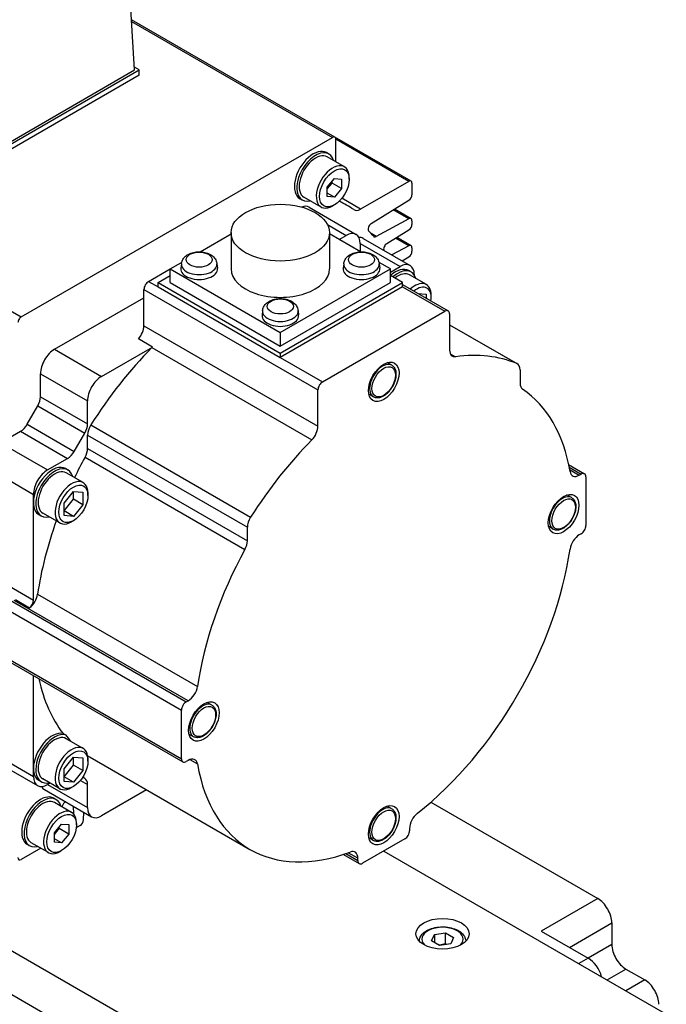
# Model space of a CAD drawing. Extents: x 25458 to 27143, y -3107 to -1919.
# Tile 12 of 19: x 26651 to 26699, y -2147 to -2073. Entities that reach past the tile are written whole.
import ezdxf

# ---------------------------------------------------------------- set-up
doc = ezdxf.new("R2010")
doc.units = 0
doc.header["$LTSCALE"] = 25.4
doc.layers.get('0').update_dxf_attribs({"linetype": 'CONTINUOUS'})

msp = doc.modelspace()

# ---------------------------------------------------------------- linework, layer by layer
for p, q in [((26659.2663978, -2076.4242108), (26658.462592, -2063.1347699)), ((26597.1819301, -2064.0953967), (26650.7452688, -2095.0202047)), ((26674.3254435, -2081.4893864), (26659.0389464, -2072.6637232)), ((26659.0463209, -2072.7856463), (26674.1514873, -2081.5066181)), ((26642.6493884, -2086.2221698), (26659.6199512, -2076.4242108)), ((26642.6493884, -2086.0180457), (26659.2663978, -2076.4242108)), ((26659.6199512, -2076.8324591), (26642.6493884, -2086.6304181)), ((26659.6199512, -2076.4242108), (26659.2536047, -2076.2127006)), ((26659.6199512, -2076.8324591), (26659.6199512, -2076.4242108)), ((26650.7452688, -2095.0202047), (26674.1514873, -2081.5066181)), ((26680.0539925, -2084.7967657), (26674.3254435, -2081.4893865)), ((26674.3974986, -2083.3435541), (26674.3974986, -2081.6486528)), ((26679.8800363, -2084.8139974), (26674.3974986, -2081.6486528)), ((26673.8782033, -2082.7550638), (26673.7014266, -2082.6530017)), ((26675.0436732, -2083.7166232), (26673.7532033, -2082.9715701)), ((26673.7620868, -2085.256244), (26674.2924169, -2084.5965044)), ((26673.7620868, -2085.3825564), (26674.1156402, -2084.94273)), ((26674.1156402, -2084.94273), (26674.1156402, -2084.8164176)), ((26674.822747, -2085.3509783), (26674.1156402, -2084.94273)), ((26674.2924169, -2084.5965044), (26674.822747, -2084.6438715)), ((26674.822747, -2084.6438715), (26674.822747, -2085.3509783)), ((26675.4061101, -2084.6606201), (26675.4061101, -2084.5177332)), ((26679.8800363, -2084.8139974), (26676.261944, -2086.902904)), ((26680.1260476, -2084.9560321), (26680.1260476, -2085.8179871)), ((26673.7620868, -2085.9633508), (26673.7620868, -2085.256244)), ((26674.2924169, -2086.0107179), (26673.7620868, -2085.7045317)), ((26674.822747, -2085.3509783), (26674.2924169, -2086.0107179)), ((26671.8782033, -2086.2191654), (26671.7014266, -2086.1171033)), ((26673.2936732, -2086.7477122), (26672.0032033, -2086.002659)), ((26674.2924169, -2086.0107179), (26673.7620868, -2085.9633508)), ((26675.196887, -2086.5947607), (26674.6730954, -2086.2923496)), ((26676.261944, -2086.902904), (26674.8539297, -2086.0899865)), ((26677.0617063, -2087.9850714), (26679.8886219, -2086.2389612)), ((26672.3907665, -2086.760249), (26675.9263004, -2088.8014905)), ((26674.2924169, -2086.5895933), (26674.1686732, -2086.6610367)), ((26679.8886219, -2087.6401606), (26678.7160932, -2086.9632009)), ((26680.0539925, -2087.6277128), (26678.8064048, -2086.9074178)), ((26673.7751499, -2088.0668291), (26675.1763004, -2088.8757837)), ((26679.8886219, -2087.6401606), (26677.4280348, -2088.961563)), ((26680.1260476, -2087.7869792), (26680.1260476, -2088.0499608)), ((26664.1945435, -2090.1130003), (26666.5265529, -2088.7666141)), ((26666.5265529, -2088.6716595), (26666.5265529, -2091.4069231)), ((26673.9265529, -2088.6716595), (26673.9265529, -2091.4069231)), ((26676.2585623, -2090.1130003), (26673.9265529, -2088.7666141)), ((26677.4280348, -2088.961563), (26677.0570959, -2088.7474013)), ((26678.2336747, -2089.4931516), (26679.8886219, -2088.4709349)), ((26674.6459703, -2089.1819699), (26675.1763004, -2088.8757837)), ((26676.2369606, -2089.4881561), (26679.2421644, -2091.2232114)), ((26676.2369606, -2089.4881561), (26676.2369606, -2090.1005286)), ((26676.4566305, -2089.1076767), (26679.9921644, -2091.1489181)), ((26679.8886219, -2089.6692277), (26678.8858862, -2089.090298)), ((26680.0539925, -2089.6567799), (26678.9761979, -2089.0345149)), ((26679.8886219, -2089.6692277), (26678.6144485, -2090.3534935)), ((26680.1260476, -2089.8160463), (26680.1260476, -2090.0790279)), ((26661.9534036, -2091.4069231), (26662.8057975, -2090.9147933)), ((26662.7888464, -2091.0132479), (26662.7518551, -2091.3578121)), ((26665.4595964, -2091.0132479), (26665.4965877, -2091.3578121)), ((26674.9935095, -2091.0132479), (26674.9565181, -2091.3578121)), ((26678.4997023, -2091.4069231), (26677.6473084, -2090.9147933)), ((26677.6642594, -2091.0132479), (26677.7012508, -2091.3578121)), ((26679.3956309, -2090.8045094), (26679.8886219, -2090.500002)), ((26660.327058, -2092.3458942), (26661.9534036, -2091.4069231)), ((26661.9534036, -2091.4069231), (26670.2265529, -2096.1834281)), ((26661.9534036, -2092.4275438), (26661.9534036, -2091.4069231)), ((26670.2265529, -2096.1834281), (26678.4997023, -2091.4069231)), ((26678.4997023, -2091.6518721), (26679.2421644, -2091.2232114)), ((26678.4997023, -2092.4275438), (26678.4997023, -2091.4069231)), ((26680.0653877, -2091.6344641), (26679.888611, -2091.532402)), ((26660.327058, -2092.3458942), (26661.0341648, -2092.7541425)), ((26661.0341648, -2092.4275438), (26661.9534036, -2091.896821)), ((26661.0341648, -2092.7541425), (26661.0341648, -2092.4275438)), ((26661.0341648, -2092.4275438), (26670.2265529, -2097.7347716)), ((26661.9534036, -2092.4275438), (26670.2265529, -2097.2040488)), ((26670.2265529, -2097.7347716), (26679.4189411, -2092.4275438)), ((26670.2265529, -2097.2040488), (26678.4997023, -2092.4275438)), ((26679.4189411, -2092.4275438), (26678.4997023, -2091.896821)), ((26679.4189411, -2092.7541425), (26679.4189411, -2092.4275438)), ((26681.2131799, -2092.5858174), (26679.9403877, -2091.8509704)), ((26680.3028245, -2091.8355838), (26680.3028245, -2091.861511)), ((26659.9735046, -2092.9582666), (26673.05498, -2100.51086)), ((26659.9735046, -2095.6825674), (26659.9735046, -2092.9582666)), ((26661.0341648, -2092.7541425), (26670.2265529, -2098.0613702)), ((26679.4189411, -2092.7541425), (26670.2265529, -2098.0613702)), ((26679.4189411, -2092.5850405), (26682.8509216, -2094.5664953)), ((26679.4189411, -2092.7541425), (26682.6009216, -2094.5912598)), ((26680.5672786, -2093.2480335), (26681.186708, -2093.3033587)), ((26653.2559902, -2097.4489978), (26659.9735046, -2093.570639)), ((26681.186708, -2093.3033587), (26681.186708, -2093.6056612)), ((26681.5756168, -2093.5502266), (26681.5756168, -2093.3869273)), ((26668.8911779, -2094.5364307), (26668.8541866, -2094.8809948)), ((26671.5619279, -2094.5364307), (26671.5989192, -2094.8809948)), ((26673.4085334, -2099.8984875), (26682.6009216, -2094.5912598)), ((26682.954475, -2094.7953839), (26682.954475, -2097.5196847)), ((26659.9735046, -2095.6825674), (26673.05498, -2103.2351608)), ((26670.2265529, -2096.1834281), (26670.2265529, -2097.2040488)), ((26682.954475, -2095.6060174), (26688.0506691, -2098.5483065)), ((26682.954475, -2095.6089939), (26688.0135026, -2098.5298249)), ((26660.6148529, -2097.2828393), (26659.5541928, -2096.6704669)), ((26653.2559902, -2097.4489978), (26656.7915241, -2099.4902392)), ((26656.7915241, -2099.4902392), (26660.6148529, -2097.2828393)), ((26660.5770847, -2097.3225861), (26672.5979, -2104.262807)), ((26670.2265529, -2097.7347716), (26670.2265529, -2098.0613702)), ((26670.2265529, -2098.0613702), (26673.4085334, -2099.8984875)), ((26683.000154, -2097.7820178), (26683.411555, -2098.0195403)), ((26678.6038392, -2098.6566716), (26678.2592148, -2098.4577026)), ((26688.2577758, -2099.0060836), (26688.2577758, -2100.018313)), ((26652.19533, -2101.0218125), (26652.19533, -2099.2861151)), ((26652.19533, -2099.2861151), (26655.7308639, -2101.3273566)), ((26673.05498, -2103.2351608), (26673.05498, -2100.51086)), ((26652.19533, -2101.0218125), (26655.7308639, -2103.0630539)), ((26655.7308639, -2103.0630539), (26655.7308639, -2101.3273566)), ((26677.2288392, -2101.0382414), (26676.8842148, -2100.8392725)), ((26651.1932842, -2103.0956107), (26651.9882232, -2101.7187359)), ((26651.9882232, -2101.7187359), (26655.5237571, -2103.7599773)), ((26649.1901262, -2104.4912808), (26650.6932842, -2103.6234321)), ((26650.6932842, -2103.6234321), (26654.2288181, -2105.6646736)), ((26651.1932842, -2103.0956107), (26654.7288181, -2105.1368521)), ((26655.9751372, -2103.1467419), (26667.9959524, -2110.0869629)), ((26654.7288181, -2105.1368521), (26655.5237571, -2103.7599773)), ((26655.7308639, -2103.9050631), (26667.7516792, -2110.845284)), ((26655.7308639, -2104.9172925), (26655.7308639, -2103.9050631)), ((26649.1901262, -2104.4912808), (26652.7256601, -2106.5325223)), ((26655.7308639, -2104.9172925), (26667.7516792, -2111.8575134)), ((26652.7256601, -2106.5325223), (26654.2288181, -2105.6646736)), ((26655.5425812, -2105.5807606), (26667.5633965, -2112.5209815)), ((26718.1330373, -2182.058456), (26587.3182828, -2106.5325223)), ((26654.2559902, -2106.5355267), (26654.0792135, -2106.4334646)), ((26691.9072499, -2106.1230174), (26693.1039699, -2106.8139441)), ((26691.9465366, -2106.3148016), (26692.8539699, -2106.8387085)), ((26691.9832038, -2106.5078476), (26692.7051208, -2106.9246466)), ((26649.1361455, -2106.9096048), (26651.6649999, -2108.3696396)), ((26655.4037824, -2107.48688), (26654.1309902, -2106.752033)), ((26692.7051208, -2106.9246466), (26692.8539699, -2106.8387085)), ((26693.2075233, -2107.0428326), (26693.2075233, -2110.7170672)), ((26651.6649999, -2108.982012), (26651.6649999, -2108.3696396)), ((26653.9630969, -2109.0209178), (26654.6702037, -2108.141265)), ((26653.9630969, -2109.6186348), (26654.6702037, -2108.738982)), ((26654.6702037, -2108.738982), (26654.6702037, -2108.141265)), ((26654.6702037, -2108.141265), (26655.3773105, -2108.2044213)), ((26655.3773105, -2109.1472303), (26654.6702037, -2108.738982)), ((26655.3773105, -2108.2044213), (26655.3773105, -2109.1472303)), ((26655.7662192, -2108.4512892), (26655.7662192, -2108.2879899)), ((26692.1272564, -2108.6077236), (26691.782632, -2108.4087547)), ((26651.6649999, -2116.3304812), (26651.6649999, -2108.982012)), ((26653.9630969, -2109.9637269), (26653.9630969, -2109.0209178)), ((26655.3773105, -2109.1472303), (26654.6702037, -2110.0268831)), ((26587.3182828, -2109.7985086), (26718.1330373, -2185.3244423)), ((26652.2559902, -2109.9996283), (26652.0792135, -2109.8975662)), ((26653.6537824, -2110.5179689), (26652.3809902, -2109.7831219)), ((26654.6702037, -2110.0268831), (26653.9630969, -2109.6186348)), ((26654.6702037, -2110.0268831), (26653.9630969, -2109.9637269)), ((26654.6702037, -2110.3496438), (26654.5287824, -2110.4312934)), ((26667.7516792, -2111.8575134), (26667.7516792, -2110.845284)), ((26690.7522564, -2110.9892935), (26690.407632, -2110.7903245)), ((26692.8539699, -2111.3294397), (26692.7051208, -2111.4153778)), ((26648.129466, -2114.2892398), (26651.6649999, -2116.3304812)), ((26647.5991359, -2115.0036743), (26663.1554851, -2123.9851367)), ((26647.2455825, -2115.6160467), (26662.8019317, -2124.5975091)), ((26651.9793956, -2115.8856567), (26664.0002108, -2122.8258777)), ((26663.3043342, -2123.8991986), (26650.2228588, -2116.3466052)), ((26650.3176895, -2116.2844787), (26651.3783496, -2116.8968512)), ((26647.2455825, -2119.2902813), (26662.8019317, -2128.2717437)), ((26647.3491359, -2119.5191699), (26662.9054851, -2128.5006323)), ((26651.6649999, -2128.9861782), (26651.6649999, -2122.0109351)), ((26663.1554851, -2123.9851367), (26663.3043342, -2123.8991986)), ((26665.080422, -2124.2232208), (26664.7357976, -2124.0242518)), ((26662.8019317, -2128.2717437), (26662.8019317, -2124.5975091)), ((26653.8940336, -2126.364545), (26654.0708103, -2126.4666071)), ((26663.705422, -2126.6047906), (26663.3607976, -2126.4058217)), ((26655.4037824, -2127.4910462), (26654.1309902, -2126.7561993)), ((26648.129466, -2127.5573092), (26651.6649999, -2129.5985507)), ((26648.4401262, -2128.2439749), (26651.9756601, -2130.2852163)), ((26653.9630969, -2129.0250841), (26654.6702037, -2128.1454313)), ((26653.9630969, -2129.6228011), (26654.6702037, -2128.7431482)), ((26654.6702037, -2128.7431482), (26654.6702037, -2128.1454313)), ((26654.6702037, -2128.1454313), (26655.3773105, -2128.2085875)), ((26655.3773105, -2129.1513965), (26654.6702037, -2128.7431482)), ((26655.3773105, -2128.2085875), (26655.3773105, -2129.1513965)), ((26655.7662192, -2128.4554555), (26655.7662192, -2128.2921561)), ((26655.9214122, -2128.1458285), (26667.9422275, -2135.0860494)), ((26663.3043342, -2128.3899298), (26663.1554851, -2128.4758679)), ((26663.4298561, -2128.3304272), (26664.0002108, -2128.6597216)), ((26651.6649999, -2129.5985507), (26651.6649999, -2128.9861782)), ((26653.9630969, -2129.9678931), (26653.9630969, -2129.0250841)), ((26655.3773105, -2129.1513965), (26654.6702037, -2130.0310493)), ((26652.2559902, -2130.0037945), (26652.0792135, -2129.9017325)), ((26653.6537824, -2130.5221351), (26652.3809902, -2129.7872882)), ((26652.9202037, -2130.0986033), (26652.7256601, -2130.2109231)), ((26652.7256601, -2130.2109231), (26655.7308639, -2131.9459783)), ((26654.6702037, -2130.0310493), (26653.9630969, -2129.6228011)), ((26654.6702037, -2130.0310493), (26653.9630969, -2129.9678931)), ((26655.1924239, -2129.8994125), (26655.7308639, -2130.210281)), ((26655.5237571, -2129.7525039), (26655.3673929, -2129.6622269)), ((26655.7308639, -2131.9459783), (26655.7308639, -2130.210281)), ((26652.5059902, -2130.5914026), (26656.0415241, -2132.632644)), ((26654.6702037, -2130.35381), (26654.5287824, -2130.4354597)), ((26660.1778245, -2130.6032693), (26656.7915241, -2132.5583508)), ((26653.3721067, -2131.3366103), (26653.19533, -2131.2345483)), ((26654.5375766, -2132.2981698), (26653.2471067, -2131.5531167)), ((26681.5368785, -2131.5357769), (26694.0914068, -2138.7841372)), ((26653.8230234, -2131.8856223), (26653.8337628, -2131.8453509)), ((26654.6638079, -2131.8372192), (26654.6815836, -2132.4147324)), ((26655.4277747, -2132.8674322), (26655.4449903, -2132.2882351)), ((26678.6038392, -2132.0309693), (26678.2592148, -2131.8320004)), ((26653.2559902, -2133.8377905), (26653.7863203, -2133.1780509)), ((26653.7863203, -2133.1780509), (26654.3166503, -2133.2254181)), ((26654.3166503, -2133.2254181), (26654.3166503, -2133.9325249)), ((26654.9000134, -2133.2421667), (26654.9000134, -2133.0992798)), ((26653.2559902, -2133.964103), (26653.6095436, -2133.5242766)), ((26653.2559902, -2134.5448973), (26653.2559902, -2133.8377905)), ((26653.6095436, -2133.5242766), (26653.6095436, -2133.3979641)), ((26654.3166503, -2133.9325249), (26653.6095436, -2133.5242766)), ((26654.3166503, -2133.9325249), (26653.7863203, -2134.5922645)), ((26655.1819132, -2133.2835359), (26654.9541645, -2133.4150267)), ((26679.9492712, -2133.5091574), (26679.9492712, -2133.6810336)), ((26651.3721067, -2134.8007119), (26651.19533, -2134.6986499)), ((26652.7875766, -2135.3292587), (26651.4971067, -2134.5842056)), ((26653.7863203, -2134.5922645), (26653.2559902, -2134.2860783)), ((26653.7863203, -2134.5922645), (26653.2559902, -2134.5448973)), ((26679.5957178, -2134.293406), (26676.4137373, -2136.1305233)), ((26677.2288392, -2134.4125392), (26676.8842148, -2134.2135702)), ((26652.2130969, -2134.9975828), (26650.7452688, -2135.8450337)), ((26653.7863203, -2135.1711398), (26653.6625766, -2135.2425833)), ((26674.9670172, -2135.4643611), (26676.1637373, -2136.1552877)), ((26675.1527505, -2135.4024923), (26676.0601839, -2135.9263992)), ((26676.0601839, -2135.754523), (26675.3382669, -2135.3377241)), ((26678.0047275, -2135.2119647), (26734.4318486, -2167.7901782)), ((26676.0601839, -2135.9263992), (26676.0601839, -2135.754523)), ((26694.0914068, -2138.7841372), (26689.8487661, -2141.2336269)), ((26691.9700864, -2142.4583718), (26695.152067, -2140.6212545)), ((26695.152067, -2140.6212545), (26695.152067, -2142.2542477)), ((26681.8117725, -2141.492446), (26682.6482888, -2141.3630365)), ((26682.6482888, -2142.179533), (26682.6482888, -2141.3630365)), ((26682.6482888, -2141.3630365), (26683.2606612, -2141.7165899)), ((26689.8487661, -2141.2336269), (26693.3843, -2143.2748684)), ((26681.5876286, -2141.9754089), (26681.8117725, -2141.492446)), ((26682.200001, -2142.3289623), (26681.5876286, -2141.9754089)), ((26681.8117725, -2141.492446), (26681.8117725, -2142.1048184)), ((26683.2606612, -2141.7165899), (26683.0365173, -2142.1995528)), ((26683.0365173, -2142.1995528), (26682.200001, -2142.3289623)), ((26695.152067, -2142.2542477), (26693.3843, -2143.2748684)), ((26693.3843, -2143.2748684), (26692.6771932, -2143.6831167)), ((26694.7985136, -2144.9078616), (26696.2127271, -2144.091365)), ((26696.2127271, -2144.091365), (26697.6269407, -2144.9078616)), ((26697.6269407, -2144.9078616), (26696.2127271, -2145.7243581))]:
    msp.add_line(p, q)
for centre, major_axis, start_param, end_param in [((26674.1514873, -2081.7906875), (0.1739563, 0.3013011), 5.4977871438, 7.0685834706), ((26672.7014266, -2084.3850525), (-1, -1.7320508), 3.1415926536, 6.2831853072), ((26672.8782033, -2084.4871146), (-1, -1.7320508), 2.6362321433, 6.7885458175), ((26672.8782033, -2084.4871146), (-0.875, -1.5155445), 3.1415926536, 6.2831853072), ((26674.1686732, -2085.2321677), (-0.875, -1.5155445), 2.3561944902, 7.0685834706), ((26679.8800363, -2085.0980668), (0.1739563, 0.3013011), 5.4977871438, 7.0685834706), ((26679.8800363, -2085.9600218), (0.1739563, 0.3013011), 3.9618973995, 5.4977871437), ((26662.448378, -2108.6758259), (12.7485089, 22.0810652), 6.2393241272, 6.3246937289), ((26671.6407665, -2088.0592871), (0.75, 1.2990381), 0, 0.6083099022), ((26676.261944, -2086.0912771), (-0.4970179, -0.8608602), 6.2393244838, 7.0685834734), ((26677.070292, -2088.2640108), (-0.1739563, -0.3013011), 3.9618973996, 6.1144940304), ((26679.8800363, -2087.9290139), (0.1739563, 0.3013011), 5.4977871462, 7.0336768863), ((26679.8800363, -2088.1919955), (0.1739563, 0.3013011), 3.9618973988, 5.4977871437), ((26675.1763004, -2090.1005286), (0.75, 1.2990381), 5.4977871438, 7.0685834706), ((26662.448378, -2108.6758259), (12.5, 21.6506351), 6.0782193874, 6.1144940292), ((26675.7066305, -2090.4067148), (0.75, 1.2990381), 0, 0.3613671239), ((26677.4366204, -2088.6727097), (-0.1739563, -0.3013011), 6.0782193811, 7.0336768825), ((26678.2422603, -2089.772091), (0.1739563, 0.3013011), 0.8203047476, 2.7197645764), ((26679.8800363, -2089.958081), (0.1739563, 0.3013011), 5.4977871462, 7.0336768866), ((26679.8800363, -2090.2210626), (0.1739563, 0.3013011), 3.9618973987, 5.4977871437), ((26664.1242214, -2091.0610352), (1.3379377, 0), 3.079689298, 6.3450886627), ((26676.3288844, -2091.0610352), (1.3379377, 0), 3.079689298, 6.3450886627), ((26664.1242214, -2091.4069231), (1.375, 0), 3.079689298, 6.3450886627), ((26670.2265529, -2091.4069231), (3.7, 0), 3.1415926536, 6.2831853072), ((26676.3288844, -2091.4069231), (1.375, 0), 3.079689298, 6.3450886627), ((26678.888611, -2093.2644528), (1, 1.7320508), 0, 1.0529905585), ((26679.0653877, -2093.3665149), (1, 1.7320508), 5.7778247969, 7.3361758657), ((26679.0653877, -2093.3665149), (0.875, 1.5155445), 0, 0.9695321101), ((26679.2421644, -2092.4479562), (0.75, 1.2990381), 5.4977871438, 7.0685834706), ((26660.327058, -2092.7541425), (0.25, 0.4330127), 0.7853981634, 2.3561944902), ((26680.3381799, -2094.1013618), (0.875, 1.5155445), 5.4977871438, 7.3444770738), ((26680.4796012, -2094.1830115), (0.775, 1.3423394), 5.2955671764, 7.2708034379), ((26670.2265529, -2094.5842179), (1.3379377, 0), 3.079689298, 6.3450886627), ((26682.6009216, -2094.999508), (0.25, 0.4330127), 5.4977871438, 7.0685834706), ((26650.7452688, -2095.3042741), (-0.1739563, -0.3013011), 3.9269908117, 5.4977871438), ((26670.2265529, -2094.9301058), (1.375, 0), 3.079689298, 6.3450886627), ((26659.2663978, -2096.0908157), (0.5, 0.8660254), 4.3461619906, 5.4977871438), ((26653.2559902, -2098.6737427), (0.75, 1.2990381), 0.7853981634, 2.3561944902), ((26665.9839122, -2110.7170672), (10.8125, 18.7277994), 1.146805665, 1.4989793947), ((26660.327058, -2096.7031881), (0.5, 0.8660254), 4.2883983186, 4.3461619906), ((26683.6615818, -2097.1114364), (-0.5, -0.8660254), 5.4977871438, 6.7071759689), ((26677.9163392, -2099.8474565), (-0.6875, -1.1907849), 3.1415926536, 6.2831853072), ((26678.0047275, -2117.6572882), (10.8125, 18.7277994), 0.0718169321, 0.4239906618), ((26687.5506691, -2099.4143319), (0.5, 0.8660254), 5.4977871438, 6.3550022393), ((26656.7915241, -2100.7149841), (0.75, 1.2990381), 0.7853981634, 2.3561944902), ((26673.4085334, -2100.3067358), (0.25, 0.4330127), 0.7853981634, 2.3561944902), ((26688.9648826, -2099.6100647), (-0.5, -0.8660254), 5.4977871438, 6.2447910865), ((26678.0047275, -2117.6572882), (10.0625, 17.4287613), 5.6762477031, 6.2447910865), ((26651.4882232, -2101.4300607), (0.5, 0.8660254), 4.7123889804, 5.4977871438), ((26650.6932842, -2102.8069355), (0.5, 0.8660254), 3.926990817, 4.7123889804), ((26655.0237571, -2103.4713022), (0.5, 0.8660254), 4.7123889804, 5.4977871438), ((26656.4379707, -2103.4968148), (0.5, 0.8660254), 1.4989793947, 2.3561944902), ((26672.3478733, -2103.643409), (0.5, 0.8660254), 4.2883983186, 5.4977871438), ((26678.0047275, -2117.6572882), (10.8125, 18.7277994), 1.146805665, 1.4989793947), ((26655.0237571, -2105.3255408), (0.5, 0.8660254), 4.750783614, 5.4977871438), ((26654.2288181, -2104.848177), (0.5, 0.8660254), 3.926990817, 4.7123889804), ((26665.9839122, -2110.7170672), (10.0625, 17.4287613), 1.609190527, 1.6949731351), ((26653.0792135, -2108.1655154), (1, 1.7320508), 0, 2.3561944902), ((26652.7256601, -2107.7572671), (0.75, 1.2990381), 0.7853981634, 2.3561944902), ((26653.2559902, -2108.2675775), (-1, -1.7320508), 2.6362321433, 6.7885458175), ((26653.2559902, -2108.2675775), (-0.875, -1.5155445), 3.1415926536, 6.2831853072), ((26654.5287824, -2109.0024244), (-0.875, -1.5155445), 2.3561944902, 7.0685834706), ((26692.7051208, -2106.10815), (-0.5, -0.8660254), 5.6762477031, 7.0685834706), ((26692.8539699, -2107.2469568), (0.25, 0.4330127), 5.4977871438, 7.0685834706), ((26691.4397564, -2109.7985086), (-0.6875, -1.1907849), 3.1415926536, 6.2831853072), ((26653.0792135, -2108.1655154), (-1, -1.7320508), 5.4977871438, 6.2831853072), ((26668.458786, -2110.4370357), (0.5, 0.8660254), 1.4989793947, 2.3561944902), ((26665.9839122, -2110.7170672), (10.0625, 17.4287613), 1.8731531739, 2.1777339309), ((26692.8539699, -2110.9211914), (-0.25, -0.4330127), 0.7853981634, 2.3561944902), ((26692.7051208, -2112.2318743), (-0.5, -0.8660254), 3.926990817, 5.3193265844), ((26667.0445724, -2112.2657617), (0.5, 0.8660254), 4.750783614, 5.4977871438), ((26678.0047275, -2117.6572882), (-10.0625, -17.4287613), 0.9638587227, 2.1777339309), ((26678.0047275, -2117.6572882), (10.0625, 17.4287613), 1.609190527, 2.1777339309), ((26651.283519, -2116.1424811), (0.5, 0.8660254), 4.0615069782, 5.3193265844), ((26651.3114465, -2116.5346054), (0.25, 0.4330127), 4.1173693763, 5.4977871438), ((26665.9839122, -2110.7170672), (-10.0625, -17.4287613), 5.7129068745, 6.0534069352), ((26663.3043342, -2123.082702), (0.5, 0.8660254), 3.926990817, 5.3193265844), ((26663.1554851, -2124.393385), (0.25, 0.4330127), 0.7853981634, 2.3561944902), ((26664.392922, -2125.4140057), (-0.6875, -1.1907849), 3.1415926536, 6.2831853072), ((26653.0792135, -2128.1696816), (1, 1.7320508), 0.171369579, 2.3561944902), ((26653.2559902, -2128.2717437), (-1, -1.7320508), 3.3129622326, 6.7885458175), ((26653.2559902, -2128.2717437), (-0.875, -1.5155445), 3.1415926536, 6.2831853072), ((26666.1606889, -2110.8191293), (-10.0625, -17.4287613), 6.0534069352, 6.1079386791), ((26654.5287824, -2129.0065906), (-0.875, -1.5155445), 2.3561944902, 7.0685834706), ((26665.9839122, -2110.7170672), (-10.0625, -17.4287613), 6.2654842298, 6.2831853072), ((26663.1554851, -2128.0676196), (-0.25, -0.4330127), 5.4977871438, 7.0685834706), ((26663.3043342, -2129.2064264), (0.5, 0.8660254), 5.6762477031, 7.0685834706), ((26678.0047275, -2117.6572882), (-10.0625, -17.4287613), 5.6762477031, 6.8901229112), ((26653.0792135, -2128.1696816), (-1, -1.7320508), 5.4977871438, 6.2831853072), ((26652.7256601, -2128.9861782), (-0.75, -1.2990381), 5.4977871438, 7.0685834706), ((26655.0237571, -2130.6185293), (0.5, 0.8660254), 5.4977871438, 6.2831853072), ((26652.19533, -2132.9665991), (-1, -1.7320508), 3.1415926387, 6.2831853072), ((26653.2559902, -2129.2923644), (-0.75, -1.2990381), 5.9218181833, 6.2831853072), ((26652.3721067, -2133.0686611), (-1, -1.7320508), 2.6362321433, 6.7885458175), ((26652.3721067, -2133.0686611), (-0.875, -1.5155445), 3.1415926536, 6.2831853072), ((26654.0649378, -2131.8090394), (0.1739563, 0.3013011), 0.6591443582, 2.0071286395), ((26653.6625766, -2133.8137143), (-0.875, -1.5155445), 2.3561944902, 7.0685834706), ((26656.7915241, -2131.3336059), (-0.75, -1.2990381), 5.4977871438, 7.0685834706), ((26677.9163392, -2133.2217542), (-0.6875, -1.1907849), 3.1415926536, 6.2831853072), ((26680.6563779, -2133.1009091), (-0.5, -0.8660254), 4.1054513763, 5.4977871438), ((26655.1819132, -2132.9994665), (0.1739563, 0.3013011), 3.9269908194, 5.4628805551), ((26654.9541645, -2133.1309573), (0.1739563, 0.3013011), 3.6519076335, 3.9269908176), ((26679.5957178, -2133.8851577), (-0.25, -0.4330127), 0.7853981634, 2.3561944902), ((26675.3530771, -2136.1627713), (0.5, 0.8660254), 5.4977871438, 6.8901229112), ((26650.7452688, -2135.5609644), (-0.1739563, -0.3013011), 5.4977871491, 7.0685834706), ((26676.4137373, -2135.722275), (-0.25, -0.4330127), 5.4977871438, 7.0685834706), ((26694.0914068, -2140.0088821), (-0.75, 1.2990381), 3.926990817, 5.4977871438), ((26682.4241449, -2141.8459994), (-1.55, 0), 2.617211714, 6.8075662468), ((26696.2127271, -2142.8666201), (-0.75, 1.2990381), 0.7853981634, 2.3561944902), ((26693.3843, -2144.4996133), (-0.75, 1.2990381), 4.2668277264, 5.4977871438), ((26697.6269407, -2146.1326064), (-0.75, 1.2990381), 3.926990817, 5.4977871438)]:
    msp.add_ellipse(centre, major_axis=major_axis, ratio=0.5773502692, start_param=start_param, end_param=end_param)
for centre, major_axis in [((26674.2924169, -2085.3036112), (0.7875, 1.36399)), ((26670.2265529, -2088.6716595), (3.7, 0)), ((26664.1242214, -2090.7046917), (0.9798137, 0)), ((26676.3288844, -2090.7046917), (0.9798136, 0)), ((26670.2265529, -2094.2278744), (0.9798136, 0)), ((26678.0047275, -2099.8984875), (0.8125, 1.4072913)), ((26678.0047275, -2099.8984875), (0.625, 1.0825318)), ((26654.6702037, -2109.0840741), (0.775, 1.3423394)), ((26691.5281447, -2109.8495396), (0.8125, 1.4072913)), ((26691.5281447, -2109.8495396), (0.625, 1.0825318)), ((26664.4813103, -2125.4650367), (0.8125, 1.4072913)), ((26664.4813103, -2125.4650367), (0.625, 1.0825318)), ((26654.6702037, -2129.0882403), (0.775, 1.3423394)), ((26678.0047275, -2133.2727853), (0.8125, 1.4072913)), ((26653.7863203, -2133.8851577), (0.7875, 1.36399)), ((26678.0047275, -2133.2727853), (0.625, 1.0825318)), ((26682.4241449, -2141.4377511), (-2, 0))]:
    msp.add_ellipse(centre, major_axis=major_axis, ratio=0.5773502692)
for points, knots in [([(26662.7888464, -2091.0132479), (26662.798849, -2090.9200771), (26662.8258528, -2090.8303672), (26662.9081512, -2090.6591694), (26662.9661669, -2090.5803418), (26663.1136824, -2090.4275371), (26663.2074621, -2090.3602165), (26663.4290511, -2090.2390223), (26663.5603366, -2090.1917416), (26663.8365543, -2090.1273589), (26663.981885, -2090.1115132), (26664.2708402, -2090.1119574), (26664.4143722, -2090.1278698), (26664.6931461, -2090.1929855), (26664.8283769, -2090.2422846), (26665.0751136, -2090.3806447), (26665.1885374, -2090.468516), (26665.3508918, -2090.6745636), (26665.4082542, -2090.7809131), (26665.448534, -2090.9370614), (26665.4554798, -2090.9749036), (26665.4595964, -2091.0132479)], [5.5596904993, 5.5596904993, 5.5596904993, 5.5596904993, 5.7685173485, 5.7685173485, 6.0062678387, 6.0062678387, 6.3102343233, 6.3102343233, 6.6848757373, 6.6848757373, 7.0712463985, 7.0712463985, 7.453023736, 7.453023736, 7.8394058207, 7.8394058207, 8.2124410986, 8.2124410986, 8.4915340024, 8.4915340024, 8.5774764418, 8.5774764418, 8.5774764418, 8.5774764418]), ([(26674.9935095, -2091.0132479), (26675.003512, -2090.9200771), (26675.0305158, -2090.8303672), (26675.1128142, -2090.6591694), (26675.1708299, -2090.5803418), (26675.3183454, -2090.4275371), (26675.4121251, -2090.3602165), (26675.6337141, -2090.2390223), (26675.7649996, -2090.1917416), (26676.0412173, -2090.1273589), (26676.1865481, -2090.1115132), (26676.4755032, -2090.1119574), (26676.6190352, -2090.1278698), (26676.8978091, -2090.1929855), (26677.03304, -2090.2422846), (26677.2797767, -2090.3806447), (26677.3932005, -2090.468516), (26677.5555549, -2090.6745636), (26677.6129172, -2090.7809131), (26677.6531971, -2090.9370614), (26677.6601429, -2090.9749036), (26677.6642594, -2091.0132479)], [5.5596904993, 5.5596904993, 5.5596904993, 5.5596904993, 5.7685173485, 5.7685173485, 6.0062678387, 6.0062678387, 6.3102343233, 6.3102343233, 6.6848757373, 6.6848757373, 7.0712463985, 7.0712463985, 7.453023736, 7.453023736, 7.8394058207, 7.8394058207, 8.2124410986, 8.2124410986, 8.4915340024, 8.4915340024, 8.5774764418, 8.5774764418, 8.5774764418, 8.5774764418]), ([(26668.8911779, -2094.5364307), (26668.9011805, -2094.4432598), (26668.9281843, -2094.35355), (26669.0104827, -2094.1823521), (26669.0684984, -2094.1035246), (26669.2160139, -2093.9507199), (26669.3097936, -2093.8833992), (26669.5313826, -2093.7622051), (26669.6626681, -2093.7149243), (26669.9388858, -2093.6505416), (26670.0842166, -2093.6346959), (26670.3731717, -2093.6351402), (26670.5167037, -2093.6510525), (26670.7954776, -2093.7161682), (26670.9307085, -2093.7654673), (26671.1774451, -2093.9038274), (26671.2908689, -2093.9916988), (26671.4532234, -2094.1977464), (26671.5105857, -2094.3040958), (26671.5508655, -2094.4602442), (26671.5578114, -2094.4980863), (26671.5619279, -2094.5364307)], [5.5596904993, 5.5596904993, 5.5596904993, 5.5596904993, 5.7685173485, 5.7685173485, 6.0062678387, 6.0062678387, 6.3102343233, 6.3102343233, 6.6848757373, 6.6848757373, 7.0712463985, 7.0712463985, 7.453023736, 7.453023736, 7.8394058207, 7.8394058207, 8.2124410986, 8.2124410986, 8.4915340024, 8.4915340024, 8.5774764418, 8.5774764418, 8.5774764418, 8.5774764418]), ([(26678.6038392, -2098.6566716), (26678.6777761, -2098.6993591), (26678.7410935, -2098.7597536), (26678.8433148, -2098.9105709), (26678.8801747, -2099.0027125), (26678.9256883, -2099.2149621), (26678.9309443, -2099.3373035), (26678.907256, -2099.5957176), (26678.8774611, -2099.7320812), (26678.7868107, -2100.0028755), (26678.7261564, -2100.1372576), (26678.5803633, -2100.3915914), (26678.4953462, -2100.5115448), (26678.3083687, -2100.7261393), (26678.206404, -2100.8206734), (26677.9935764, -2100.9745934), (26677.8826653, -2101.0338128), (26677.6627307, -2101.1067082), (26677.5533014, -2101.1212781), (26677.3708446, -2101.1007775), (26677.2957248, -2101.0768579), (26677.2288392, -2101.0382414)], [0.7853981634, 0.7853981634, 0.7853981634, 0.7853981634, 1.0583959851, 1.0583959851, 1.3539316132, 1.3539316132, 1.6820988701, 1.6820988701, 2.0176258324, 2.0176258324, 2.3508391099, 2.3508391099, 2.68280535, 2.68280535, 3.0159364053, 3.0159364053, 3.3514217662, 3.3514217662, 3.68002839, 3.68002839, 3.926990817, 3.926990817, 3.926990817, 3.926990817]), ([(26692.1272564, -2108.6077236), (26692.2011933, -2108.6504111), (26692.2645106, -2108.7108057), (26692.366732, -2108.861623), (26692.4035919, -2108.9537646), (26692.4491055, -2109.1660142), (26692.4543615, -2109.2883556), (26692.4306732, -2109.5467697), (26692.4008782, -2109.6831333), (26692.3102279, -2109.9539276), (26692.2495736, -2110.0883096), (26692.1037805, -2110.3426435), (26692.0187634, -2110.4625969), (26691.8317859, -2110.6771914), (26691.7298212, -2110.7717255), (26691.5169936, -2110.9256454), (26691.4060825, -2110.9848649), (26691.1861479, -2111.0577602), (26691.0767186, -2111.0723302), (26690.8942618, -2111.0518296), (26690.819142, -2111.02791), (26690.7522564, -2110.9892935)], [0.7853981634, 0.7853981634, 0.7853981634, 0.7853981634, 1.0583959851, 1.0583959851, 1.3539316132, 1.3539316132, 1.6820988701, 1.6820988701, 2.0176258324, 2.0176258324, 2.3508391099, 2.3508391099, 2.68280535, 2.68280535, 3.0159364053, 3.0159364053, 3.3514217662, 3.3514217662, 3.68002839, 3.68002839, 3.926990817, 3.926990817, 3.926990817, 3.926990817]), ([(26665.080422, -2124.2232208), (26665.1543589, -2124.2659083), (26665.2176763, -2124.3263028), (26665.3198977, -2124.4771201), (26665.3567575, -2124.5692617), (26665.4022711, -2124.7815113), (26665.4075271, -2124.9038527), (26665.3838388, -2125.1622668), (26665.3540439, -2125.2986304), (26665.2633935, -2125.5694247), (26665.2027392, -2125.7038067), (26665.0569461, -2125.9581406), (26664.971929, -2126.078094), (26664.7849516, -2126.2926885), (26664.6829868, -2126.3872226), (26664.4701592, -2126.5411426), (26664.3592481, -2126.600362), (26664.1393135, -2126.6732573), (26664.0298842, -2126.6878273), (26663.8474274, -2126.6673267), (26663.7723076, -2126.6434071), (26663.705422, -2126.6047906)], [0.7853981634, 0.7853981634, 0.7853981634, 0.7853981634, 1.0583959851, 1.0583959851, 1.3539316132, 1.3539316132, 1.6820988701, 1.6820988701, 2.0176258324, 2.0176258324, 2.3508391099, 2.3508391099, 2.68280535, 2.68280535, 3.0159364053, 3.0159364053, 3.3514217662, 3.3514217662, 3.68002839, 3.68002839, 3.926990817, 3.926990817, 3.926990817, 3.926990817]), ([(26678.6038392, -2132.0309693), (26678.6777761, -2132.0736568), (26678.7410935, -2132.1340514), (26678.8433148, -2132.2848686), (26678.8801747, -2132.3770102), (26678.9256883, -2132.5892599), (26678.9309443, -2132.7116012), (26678.907256, -2132.9700153), (26678.8774611, -2133.1063789), (26678.7868107, -2133.3771732), (26678.7261564, -2133.5115553), (26678.5803633, -2133.7658892), (26678.4953462, -2133.8858426), (26678.3083687, -2134.100437), (26678.206404, -2134.1949712), (26677.9935764, -2134.3488911), (26677.8826653, -2134.4081106), (26677.6627307, -2134.4810059), (26677.5533014, -2134.4955758), (26677.3708446, -2134.4750753), (26677.2957248, -2134.4511556), (26677.2288392, -2134.4125392)], [0.7853981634, 0.7853981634, 0.7853981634, 0.7853981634, 1.0583959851, 1.0583959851, 1.3539316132, 1.3539316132, 1.6820988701, 1.6820988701, 2.0176258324, 2.0176258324, 2.3508391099, 2.3508391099, 2.68280535, 2.68280535, 3.0159364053, 3.0159364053, 3.3514217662, 3.3514217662, 3.68002839, 3.68002839, 3.926990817, 3.926990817, 3.926990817, 3.926990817]), ([(26680.6742525, -2141.9968803), (26680.6760724, -2141.8918634), (26680.7014948, -2141.787624), (26680.7978329, -2141.5817301), (26680.8737184, -2141.4821414), (26681.0739957, -2141.294293), (26681.2038613, -2141.2090598), (26681.5014345, -2141.0669547), (26681.6704868, -2141.01126), (26682.0263584, -2140.9359215), (26682.2129851, -2140.9160692), (26682.5861827, -2140.9129514), (26682.7726724, -2140.9295067), (26683.1293791, -2140.9979477), (26683.299474, -2141.0499214), (26683.6076861, -2141.1873338), (26683.7456573, -2141.2729703), (26683.9696296, -2141.4730924), (26684.0573264, -2141.5872973), (26684.1507043, -2141.803996), (26684.1723609, -2141.9001413), (26684.1740373, -2141.9968803)], [0.7954028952, 0.7954028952, 0.7954028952, 0.7954028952, 1.0492433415, 1.0492433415, 1.3371734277, 1.3371734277, 1.6651252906, 1.6651252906, 2.0047401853, 2.0047401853, 2.3417254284, 2.3417254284, 2.6770391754, 2.6770391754, 3.0137607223, 3.0137607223, 3.3533212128, 3.3533212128, 3.683154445, 3.683154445, 3.9169860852, 3.9169860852, 3.9169860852, 3.9169860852])]:
    msp.add_open_spline(points, degree=3, knots=knots)
for points, weights in [([(26682.6482888, -2142.179533), (26682.3888833, -2142.2829625), (26682.16328, -2142.3077614)], [1, 1.09062147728, 1.07507328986]), ([(26682.7259097, -2142.2476039), (26682.6882371, -2142.2159133), (26682.6482888, -2142.179533)], [1.03148954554, 1.01779072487, 1])]:
    msp.add_rational_spline(points, weights, degree=2)

doc.saveas('drawing.dxf')
